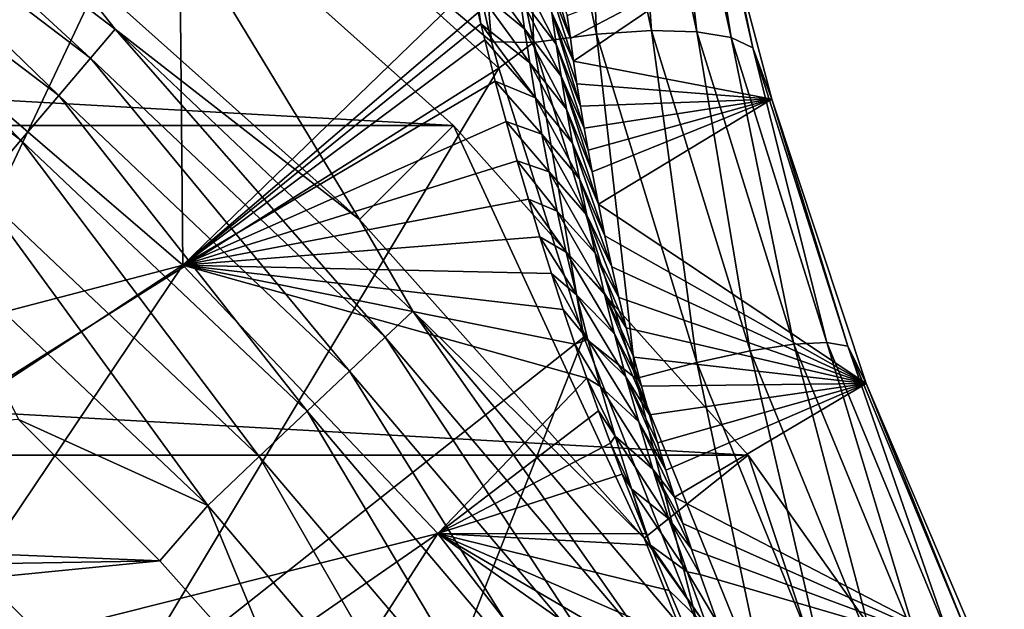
# Model space of a CAD drawing. Header units: metres. Extents: x -101 to 101, y -261 to 23.
# Tile 249 of 256: x 88.44 to 93.43, y 11.69 to 14.68. Entities that reach past the tile are written whole.
import ezdxf

# ---------------------------------------------------------------- set-up
doc = ezdxf.new("R2010")
doc.units = ezdxf.units.M
doc.layers.add('solid_505151_K2442K1000C34', color=7, linetype='CONTINUOUS')

msp = doc.modelspace()

# ---------------------------------------------------------------- linework, layer by layer
at = {"layer": 'solid_505151_K2442K1000C34'}
for points in [[(87.633011, 17.303959, 73.114449), (89.24395, 16.154343, 73.114449), (87.844803, 14.656272, 66.448959)], [(89.305786, 15.849841, 104.159546), (87.59137, 17.093483, 104.159546), (86.32547, 13.523604, 105.622948)], [(90.691498, 16.272068, 103.579216), (91.048302, 14.562527, 104.053017), (91.014412, 16.273899, 103.385056)], [(91.014412, 16.273899, 103.385056), (91.366325, 14.604142, 103.85527), (91.297379, 16.252031, 103.137215)], [(91.048302, 14.562527, 104.053017), (91.366325, 14.604142, 103.85527), (91.014412, 16.273899, 103.385056)], [(90.691498, 16.272068, 103.579216), (90.47142, 16.127497, 103.718399), (90.835449, 14.565163, 104.132782)], [(90.691498, 16.272068, 103.579216), (90.835449, 14.565163, 104.132782), (91.048302, 14.562527, 104.053017)], [(91.297379, 16.252031, 103.137215), (91.6455, 14.622404, 103.602882), (91.530357, 16.207249, 102.844482)], [(91.366325, 14.604142, 103.85527), (91.6455, 14.622404, 103.602882), (91.297379, 16.252031, 103.137215)], [(91.530357, 16.207249, 102.844482), (91.875931, 14.616669, 103.30481), (91.70507, 16.14114, 102.517258)], [(91.6455, 14.622404, 103.602882), (91.875931, 14.616669, 103.30481), (91.530357, 16.207249, 102.844482)], [(89.24395, 16.154343, 73.114449), (89.269341, 13.433341, 66.448959), (87.844803, 14.656272, 66.448959)], [(89.24395, 16.154343, 73.114449), (90.73423, 14.852956, 73.101479), (89.269341, 13.433341, 66.448959)], [(90.835449, 14.565163, 104.132782), (90.47142, 16.127497, 103.718399), (89.305786, 15.849841, 104.159546)], [(91.70507, 16.14114, 102.517258), (92.049423, 14.587141, 102.971642), (91.815323, 16.056044, 102.167145)], [(91.875931, 14.616669, 103.30481), (92.049423, 14.587141, 102.971642), (91.70507, 16.14114, 102.517258)], [(91.815323, 16.056044, 102.167145), (92.159836, 14.534863, 102.615196), (91.892883, 15.770799, 101.867699)], [(92.049423, 14.587141, 102.971642), (92.159836, 14.534863, 102.615196), (91.815323, 16.056044, 102.167145)], [(87.163971, 15.728179, -0.812059), (88.801971, 14.483002, -0.812059), (87.272263, 15.887894, -1.132233)], [(88.549187, 15.109207, -1.482362), (87.272263, 15.887894, -1.132233), (88.926895, 14.630072, -1.132233)], [(88.801971, 14.483002, -0.812059), (88.926895, 14.630072, -1.132233), (87.272263, 15.887894, -1.132233)], [(89.305786, 15.849841, 104.159546), (86.32547, 13.523604, 105.622948), (87.685249, 12.422479, 105.622948)], [(90.872063, 14.432742, 104.16333), (89.305786, 15.849841, 104.159546), (87.685249, 12.422479, 105.622948)], [(90.835449, 14.565163, 104.132782), (89.305786, 15.849841, 104.159546), (90.872063, 14.432742, 104.16333)], [(87.024132, 15.521938, -0.533388), (88.640656, 14.293089, -0.533388), (87.163971, 15.728179, -0.812059)], [(88.640656, 14.293089, -0.533388), (88.801971, 14.483002, -0.812059), (87.163971, 15.728179, -0.812059)], [(92.159836, 14.534863, 102.615196), (92.05928, 15.016984, 102.097908), (91.892883, 15.770799, 101.867699)], [(62.357841, 14.142104, -4), (64.030205, 15.636626, -4), (90.642159, 14.142104, -4)], [(64.030205, 15.636626, -4), (88.969795, 15.636626, -4), (90.642159, 14.142104, -4)], [(88.969795, 15.636626, -4), (88.549187, 15.109207, -1.482362), (90.165123, 13.665122, -1.482362)], [(88.969795, 15.636626, -4), (90.165123, 13.665122, -1.482362), (90.642159, 14.142104, -4)], [(86.857643, 15.276377, -0.305955), (88.448593, 14.066968, -0.305955), (87.024132, 15.521938, -0.533388)], [(88.448593, 14.066968, -0.305955), (88.640656, 14.293089, -0.533388), (87.024132, 15.521938, -0.533388)], [(88.232475, 13.81254, -0.137706), (88.448593, 14.066968, -0.305955), (86.857643, 15.276377, -0.305955)], [(90.165123, 13.665122, -1.482362), (88.549187, 15.109207, -1.482362), (88.926895, 14.630072, -1.132233)], [(91.002342, 14.630806, 73.35453), (90.755722, 14.835858, 73.111427), (90.733582, 15.008669, 73.513428)], [(90.979187, 14.797153, 73.750801), (91.002342, 14.630806, 73.35453), (90.733582, 15.008669, 73.513428)], [(91.10405, 15.013604, 75.230476), (91.218903, 14.699194, 75.42717), (91.234413, 14.582765, 75.106606)], [(91.10405, 15.013604, 75.230476), (91.234413, 14.582765, 75.106606), (91.121506, 14.864983, 74.828316)], [(92.05928, 15.016984, 102.097908), (91.234413, 14.582765, 75.106606), (91.218903, 14.699194, 75.42717)], [(92.05928, 15.016984, 102.097908), (91.250832, 14.467297, 74.797585), (91.234413, 14.582765, 75.106606)], [(92.05928, 15.016984, 102.097908), (92.255585, 14.275797, 102.295341), (91.250832, 14.467297, 74.797585)], [(92.159836, 14.534863, 102.615196), (92.255585, 14.275797, 102.295341), (92.05928, 15.016984, 102.097908)], [(91.163239, 14.554455, 74.029526), (90.979187, 14.797153, 73.750801), (90.958679, 14.95832, 74.148979)], [(91.141174, 14.71202, 74.427933), (91.163239, 14.554455, 74.029526), (90.958679, 14.95832, 74.148979)], [(90.73423, 14.852956, 73.101479), (90.767059, 14.713602, 72.821991), (89.269341, 13.433341, 66.448959)], [(90.755722, 14.835858, 73.111427), (90.780922, 14.656537, 72.710037), (90.767059, 14.713602, 72.821991)], [(91.028374, 14.458951, 72.960335), (90.780922, 14.656537, 72.710037), (90.755722, 14.835858, 73.111427)], [(91.002342, 14.630806, 73.35453), (91.028374, 14.458951, 72.960335), (90.755722, 14.835858, 73.111427)], [(91.121506, 14.864983, 74.828316), (91.234413, 14.582765, 75.106606), (91.250832, 14.467297, 74.797585)], [(91.121506, 14.864983, 74.828316), (91.250832, 14.467297, 74.797585), (91.141174, 14.71202, 74.427933)], [(91.187935, 14.391991, 73.633293), (91.002342, 14.630806, 73.35453), (90.979187, 14.797153, 73.750801)], [(91.163239, 14.554455, 74.029526), (91.187935, 14.391991, 73.633293), (90.979187, 14.797153, 73.750801)], [(90.767059, 14.713602, 72.821991), (90.780922, 14.656537, 72.710037), (89.269341, 13.433341, 66.448959)], [(91.141174, 14.71202, 74.427933), (91.250832, 14.467297, 74.797585), (91.268097, 14.352844, 74.499329)], [(91.141174, 14.71202, 74.427933), (91.268097, 14.352844, 74.499329), (91.286163, 14.239472, 74.210907)], [(91.141174, 14.71202, 74.427933), (91.286163, 14.239472, 74.210907), (91.163239, 14.554455, 74.029526)], [(87.844803, 14.656272, 66.448959), (89.269341, 13.433341, 66.448959), (86.445404, 12.694327, 59.914131)], [(88.801971, 14.483002, -0.812059), (90.295746, 13.068025, -0.812059), (88.926895, 14.630072, -1.132233)], [(90.165123, 13.665122, -1.482362), (88.926895, 14.630072, -1.132233), (90.435837, 13.200726, -1.132233)], [(90.295746, 13.068025, -0.812059), (90.435837, 13.200726, -1.132233), (88.926895, 14.630072, -1.132233)], [(90.780922, 14.656537, 72.710037), (90.800827, 14.576053, 72.554436), (89.269341, 13.433341, 66.448959)], [(91.057579, 14.281168, 72.568459), (90.800827, 14.576053, 72.554436), (90.780922, 14.656537, 72.710037)], [(91.028374, 14.458951, 72.960335), (91.057579, 14.281168, 72.568459), (90.780922, 14.656537, 72.710037)], [(91.215462, 14.224332, 73.239464), (91.028374, 14.458951, 72.960335), (91.002342, 14.630806, 73.35453)], [(91.187935, 14.391991, 73.633293), (91.215462, 14.224332, 73.239464), (91.002342, 14.630806, 73.35453)], [(90.800827, 14.576053, 72.554436), (90.854095, 14.367052, 72.161873), (89.269341, 13.433341, 66.448959)], [(91.057579, 14.281168, 72.568459), (90.854095, 14.367052, 72.161873), (90.800827, 14.576053, 72.554436)], [(91.048302, 14.562527, 104.053017), (91.56662, 12.859103, 104.399269), (91.366325, 14.604142, 103.85527)], [(91.366325, 14.604142, 103.85527), (91.875038, 12.940729, 104.198799), (91.6455, 14.622404, 103.602882)], [(91.56662, 12.859103, 104.399269), (91.875038, 12.940729, 104.198799), (91.366325, 14.604142, 103.85527)], [(91.6455, 14.622404, 103.602882), (92.145355, 12.999501, 103.94297), (91.875931, 14.616669, 103.30481)], [(91.875038, 12.940729, 104.198799), (92.145355, 12.999501, 103.94297), (91.6455, 14.622404, 103.602882)], [(91.875931, 14.616669, 103.30481), (92.367966, 13.03334, 103.640854), (92.049423, 14.587141, 102.971642)], [(92.145355, 12.999501, 103.94297), (92.367966, 13.03334, 103.640854), (91.875931, 14.616669, 103.30481)], [(92.049423, 14.587141, 102.971642), (92.534973, 13.041041, 103.303177), (92.159836, 14.534863, 102.615196)], [(92.367966, 13.03334, 103.640854), (92.534973, 13.041041, 103.303177), (92.049423, 14.587141, 102.971642)], [(91.048302, 14.562527, 104.053017), (90.835449, 14.565163, 104.132782), (90.872063, 14.432742, 104.16333)], [(91.048302, 14.562527, 104.053017), (90.872063, 14.432742, 104.16333), (91.303596, 13.068966, 104.435341)], [(91.048302, 14.562527, 104.053017), (91.303596, 13.068966, 104.435341), (91.56662, 12.859103, 104.399269)], [(91.163239, 14.554455, 74.029526), (91.286163, 14.239472, 74.210907), (91.305, 14.127196, 73.932182)], [(91.163239, 14.554455, 74.029526), (91.305, 14.127196, 73.932182), (91.187935, 14.391991, 73.633293)], [(92.159836, 14.534863, 102.615196), (92.640457, 13.022331, 102.941933), (92.255585, 14.275797, 102.295341)], [(92.534973, 13.041041, 103.303177), (92.640457, 13.022331, 102.941933), (92.159836, 14.534863, 102.615196)], [(88.640656, 14.293089, -0.533388), (90.114845, 12.896667, -0.533388), (88.801971, 14.483002, -0.812059)], [(90.114845, 12.896667, -0.533388), (90.295746, 13.068025, -0.812059), (88.801971, 14.483002, -0.812059)], [(90.872063, 14.432742, 104.16333), (87.685249, 12.422479, 105.622948), (88.922478, 11.18525, 105.622948)], [(91.303596, 13.068966, 104.435341), (90.872063, 14.432742, 104.16333), (88.922478, 11.18525, 105.622948)], [(91.246101, 14.051134, 72.848289), (91.057579, 14.281168, 72.568459), (91.028374, 14.458951, 72.960335)], [(91.215462, 14.224332, 73.239464), (91.246101, 14.051134, 72.848289), (91.028374, 14.458951, 72.960335)], [(92.255585, 14.275797, 102.295341), (91.268097, 14.352844, 74.499329), (91.250832, 14.467297, 74.797585)], [(91.187935, 14.391991, 73.633293), (91.305, 14.127196, 73.932182), (91.324623, 14.015979, 73.663727)], [(91.187935, 14.391991, 73.633293), (91.324623, 14.015979, 73.663727), (91.344971, 13.905862, 73.40477)], [(91.187935, 14.391991, 73.633293), (91.344971, 13.905862, 73.40477), (91.215462, 14.224332, 73.239464)], [(90.854095, 14.367052, 72.161873), (90.908829, 14.162537, 71.794518), (89.269341, 13.433341, 66.448959)], [(91.090302, 14.096949, 72.179199), (90.908829, 14.162537, 71.794518), (90.854095, 14.367052, 72.161873)], [(91.057579, 14.281168, 72.568459), (91.090302, 14.096949, 72.179199), (90.854095, 14.367052, 72.161873)], [(92.255585, 14.275797, 102.295341), (91.286163, 14.239472, 74.210907), (91.268097, 14.352844, 74.499329)], [(88.448593, 14.066968, -0.305955), (89.899452, 12.692637, -0.305955), (88.640656, 14.293089, -0.533388)], [(89.899452, 12.692637, -0.305955), (90.114845, 12.896667, -0.533388), (88.640656, 14.293089, -0.533388)], [(91.280167, 13.871949, 72.460136), (91.090302, 14.096949, 72.179199), (91.057579, 14.281168, 72.568459)], [(91.246101, 14.051134, 72.848289), (91.280167, 13.871949, 72.460136), (91.057579, 14.281168, 72.568459)], [(92.255585, 14.275797, 102.295341), (91.305, 14.127196, 73.932182), (91.286163, 14.239472, 74.210907)], [(92.255585, 14.275797, 102.295341), (91.324623, 14.015979, 73.663727), (91.305, 14.127196, 73.932182)], [(92.255585, 14.275797, 102.295341), (91.344971, 13.905862, 73.40477), (91.324623, 14.015979, 73.663727)], [(92.255585, 14.275797, 102.295341), (91.376762, 13.74283, 73.032623), (91.344971, 13.905862, 73.40477)], [(92.255585, 14.275797, 102.295341), (92.734787, 12.833013, 102.595276), (91.376762, 13.74283, 73.032623)], [(92.640457, 13.022331, 102.941933), (92.734787, 12.833013, 102.595276), (92.255585, 14.275797, 102.295341)], [(91.215462, 14.224332, 73.239464), (91.344971, 13.905862, 73.40477), (91.376762, 13.74283, 73.032623)], [(91.215462, 14.224332, 73.239464), (91.376762, 13.74283, 73.032623), (91.246101, 14.051134, 72.848289)], [(60.8634, 12.469823, -4), (62.357841, 14.142104, -4), (92.136597, 12.469823, -4)], [(62.357841, 14.142104, -4), (90.642159, 14.142104, -4), (92.136597, 12.469823, -4)], [(90.908829, 14.162537, 71.794518), (90.965019, 13.96258, 71.451607), (89.269341, 13.433341, 66.448959)], [(90.642159, 14.142104, -4), (90.165123, 13.665122, -1.482362), (91.609207, 12.049191, -1.482362)], [(90.642159, 14.142104, -4), (91.609207, 12.049191, -1.482362), (92.136597, 12.469823, -4)], [(91.126907, 13.90578, 71.79287), (90.965019, 13.96258, 71.451607), (90.908829, 14.162537, 71.794518)], [(91.090302, 14.096949, 72.179199), (91.126907, 13.90578, 71.79287), (90.908829, 14.162537, 71.794518)], [(91.318008, 13.686318, 72.075371), (91.126907, 13.90578, 71.79287), (91.090302, 14.096949, 72.179199)], [(91.280167, 13.871949, 72.460136), (91.318008, 13.686318, 72.075371), (91.090302, 14.096949, 72.179199)], [(88.232475, 13.81254, -0.137706), (89.657097, 12.463066, -0.137706), (88.448593, 14.066968, -0.305955)], [(89.657097, 12.463066, -0.137706), (89.899452, 12.692637, -0.305955), (88.448593, 14.066968, -0.305955)], [(91.246101, 14.051134, 72.848289), (91.376762, 13.74283, 73.032623), (91.410065, 13.582334, 72.680832)], [(91.246101, 14.051134, 72.848289), (91.410065, 13.582334, 72.680832), (91.280167, 13.871949, 72.460136)], [(90.965019, 13.96258, 71.451607), (91.02195, 13.767244, 71.130585), (89.269341, 13.433341, 66.448959)], [(91.167847, 13.707026, 71.409866), (91.02195, 13.767244, 71.130585), (90.965019, 13.96258, 71.451607)], [(91.126907, 13.90578, 71.79287), (91.167847, 13.707026, 71.409866), (90.965019, 13.96258, 71.451607)], [(91.360016, 13.493731, 71.694435), (91.167847, 13.707026, 71.409866), (91.126907, 13.90578, 71.79287)], [(91.318008, 13.686318, 72.075371), (91.360016, 13.493731, 71.694435), (91.126907, 13.90578, 71.79287)], [(91.280167, 13.871949, 72.460136), (91.410065, 13.582334, 72.680832), (91.444756, 13.424433, 72.347961)], [(91.280167, 13.871949, 72.460136), (91.444756, 13.424433, 72.347961), (91.318008, 13.686318, 72.075371)], [(87.99987, 13.538692, -0.03452), (89.396248, 12.215973, -0.03452), (88.232475, 13.81254, -0.137706)], [(89.396248, 12.215973, -0.03452), (89.657097, 12.463066, -0.137706), (88.232475, 13.81254, -0.137706)], [(91.02195, 13.767244, 71.130585), (91.080147, 13.576577, 70.832069), (89.269341, 13.433341, 66.448959)], [(91.213684, 13.499873, 71.030724), (91.080147, 13.576577, 70.832069), (91.02195, 13.767244, 71.130585)], [(91.167847, 13.707026, 71.409866), (91.213684, 13.499873, 71.030724), (91.02195, 13.767244, 71.130585)], [(92.734787, 12.833013, 102.595276), (91.410065, 13.582334, 72.680832), (91.376762, 13.74283, 73.032623)], [(91.4067, 13.293498, 71.317955), (91.213684, 13.499873, 71.030724), (91.167847, 13.707026, 71.409866)], [(91.360016, 13.493731, 71.694435), (91.4067, 13.293498, 71.317955), (91.167847, 13.707026, 71.409866)], [(91.318008, 13.686318, 72.075371), (91.444756, 13.424433, 72.347961), (91.480721, 13.269185, 72.032822)], [(91.318008, 13.686318, 72.075371), (91.480721, 13.269185, 72.032822), (91.360016, 13.493731, 71.694435)], [(91.609207, 12.049191, -1.482362), (90.165123, 13.665122, -1.482362), (90.435837, 13.200726, -1.132233)], [(92.734787, 12.833013, 102.595276), (91.444756, 13.424433, 72.347961), (91.410065, 13.582334, 72.680832)], [(88.437202, 12.650633), (89.396248, 12.215973, -0.03452), (87.99987, 13.538692, -0.03452)], [(91.080147, 13.576577, 70.832069), (91.138771, 13.390624, 70.553329), (89.269341, 13.433341, 66.448959)], [(91.26503, 13.283484, 70.656013), (91.138771, 13.390624, 70.553329), (91.080147, 13.576577, 70.832069)], [(91.213684, 13.499873, 71.030724), (91.26503, 13.283484, 70.656013), (91.080147, 13.576577, 70.832069)], [(91.458633, 13.084902, 70.946609), (91.26503, 13.283484, 70.656013), (91.213684, 13.499873, 71.030724)], [(91.4067, 13.293498, 71.317955), (91.458633, 13.084902, 70.946609), (91.213684, 13.499873, 71.030724)], [(91.360016, 13.493731, 71.694435), (91.480721, 13.269185, 72.032822), (91.517929, 13.116567, 71.735794)], [(91.360016, 13.493731, 71.694435), (91.517929, 13.116567, 71.735794), (91.4067, 13.293498, 71.317955)], [(89.269341, 13.433341, 66.448959), (87.193726, 12.070678, 59.914131), (86.445404, 12.694327, 59.914131)], [(89.269341, 13.433341, 66.448959), (87.903023, 11.402987, 59.914131), (87.193726, 12.070678, 59.914131)], [(89.269341, 13.433341, 66.448959), (90.562859, 12.072566, 66.448959), (87.903023, 11.402987, 59.914131)], [(91.317581, 12.861305, 69.830406), (90.562859, 12.072566, 66.448959), (89.269341, 13.433341, 66.448959)], [(91.257835, 13.032986, 70.053993), (91.317581, 12.861305, 69.830406), (89.269341, 13.433341, 66.448959)], [(91.19809, 13.209434, 70.294441), (91.257835, 13.032986, 70.053993), (89.269341, 13.433341, 66.448959)], [(91.138771, 13.390624, 70.553329), (91.19809, 13.209434, 70.294441), (89.269341, 13.433341, 66.448959)], [(91.32267, 13.05677, 70.286545), (91.19809, 13.209434, 70.294441), (91.138771, 13.390624, 70.553329)], [(91.26503, 13.283484, 70.656013), (91.32267, 13.05677, 70.286545), (91.138771, 13.390624, 70.553329)], [(92.734787, 12.833013, 102.595276), (91.480721, 13.269185, 72.032822), (91.444756, 13.424433, 72.347961)], [(91.516449, 12.8671, 70.581238), (91.32267, 13.05677, 70.286545), (91.26503, 13.283484, 70.656013)], [(91.458633, 13.084902, 70.946609), (91.516449, 12.8671, 70.581238), (91.26503, 13.283484, 70.656013)], [(91.4067, 13.293498, 71.317955), (91.517929, 13.116567, 71.735794), (91.556236, 12.966639, 71.454964)], [(91.4067, 13.293498, 71.317955), (91.556236, 12.966639, 71.454964), (91.595589, 12.819387, 71.190567)], [(91.4067, 13.293498, 71.317955), (91.595589, 12.819387, 71.190567), (91.458633, 13.084902, 70.946609)], [(92.734787, 12.833013, 102.595276), (91.517929, 13.116567, 71.735794), (91.480721, 13.269185, 72.032822)], [(90.295746, 13.068025, -0.812059), (91.627777, 11.499837, -0.812059), (90.435837, 13.200726, -1.132233)], [(91.609207, 12.049191, -1.482362), (90.435837, 13.200726, -1.132233), (91.781395, 11.616613, -1.132233)], [(91.627777, 11.499837, -0.812059), (91.781395, 11.616613, -1.132233), (90.435837, 13.200726, -1.132233)], [(91.32267, 13.05677, 70.286545), (91.257835, 13.032986, 70.053993), (91.19809, 13.209434, 70.294441)], [(91.458633, 13.084902, 70.946609), (91.595589, 12.819387, 71.190567), (91.63591, 12.674831, 70.941742)], [(91.458633, 13.084902, 70.946609), (91.63591, 12.674831, 70.941742), (91.516449, 12.8671, 70.581238)], [(92.734787, 12.833013, 102.595276), (91.556236, 12.966639, 71.454964), (91.517929, 13.116567, 71.735794)], [(91.303596, 13.068966, 104.435341), (88.922478, 11.18525, 105.622948), (90.023605, 9.825474, 105.622948)], [(91.879372, 11.612514, 104.637016), (91.303596, 13.068966, 104.435341), (90.023605, 9.825474, 105.622948)], [(90.114845, 12.896667, -0.533388), (91.429405, 11.349042, -0.533388), (90.295746, 13.068025, -0.812059)], [(91.429405, 11.349042, -0.533388), (91.627777, 11.499837, -0.812059), (90.295746, 13.068025, -0.812059)], [(91.32267, 13.05677, 70.286545), (91.387589, 12.81838, 69.923378), (91.257835, 13.032986, 70.053993)], [(91.387589, 12.81838, 69.923378), (91.317581, 12.861305, 69.830406), (91.257835, 13.032986, 70.053993)], [(91.56662, 12.859103, 104.399269), (91.303596, 13.068966, 104.435341), (91.879372, 11.612514, 104.637016)], [(91.581039, 12.63899, 70.223083), (91.387589, 12.81838, 69.923378), (91.32267, 13.05677, 70.286545)], [(91.516449, 12.8671, 70.581238), (91.581039, 12.63899, 70.223083), (91.32267, 13.05677, 70.286545)], [(92.145355, 12.999501, 103.94297), (92.7967, 11.406944, 104.1502), (92.367966, 13.03334, 103.640854)], [(92.367966, 13.03334, 103.640854), (93.006111, 11.479829, 103.845558), (92.534973, 13.041041, 103.303177)], [(92.7967, 11.406944, 104.1502), (93.006111, 11.479829, 103.845558), (92.367966, 13.03334, 103.640854)], [(92.534973, 13.041041, 103.303177), (93.161224, 11.524321, 103.505066), (92.640457, 13.022331, 102.941933)], [(93.006111, 11.479829, 103.845558), (93.161224, 11.524321, 103.505066), (92.534973, 13.041041, 103.303177)], [(91.875038, 12.940729, 104.198799), (92.540421, 11.308255, 104.408188), (92.145355, 12.999501, 103.94297)], [(92.540421, 11.308255, 104.408188), (92.7967, 11.406944, 104.1502), (92.145355, 12.999501, 103.94297)], [(92.640457, 13.022331, 102.941933), (93.256538, 11.538839, 103.140816), (92.734787, 12.833013, 102.595276)], [(93.161224, 11.524321, 103.505066), (93.256538, 11.538839, 103.140816), (92.640457, 13.022331, 102.941933)], [(92.734787, 12.833013, 102.595276), (91.595589, 12.819387, 71.190567), (91.556236, 12.966639, 71.454964)], [(91.56662, 12.859103, 104.399269), (92.246376, 11.187262, 104.610359), (91.875038, 12.940729, 104.198799)], [(92.246376, 11.187262, 104.610359), (92.540421, 11.308255, 104.408188), (91.875038, 12.940729, 104.198799)], [(89.899452, 12.692637, -0.305955), (91.193222, 11.169497, -0.305955), (90.114845, 12.896667, -0.533388)], [(91.193222, 11.169497, -0.305955), (91.429405, 11.349042, -0.533388), (90.114845, 12.896667, -0.533388)], [(91.317581, 12.861305, 69.830406), (91.377686, 12.694373, 69.623924), (90.562859, 12.072566, 66.448959)], [(91.460899, 12.566861, 69.567726), (91.377686, 12.694373, 69.623924), (91.317581, 12.861305, 69.830406)], [(91.387589, 12.81838, 69.923378), (91.460899, 12.566861, 69.567726), (91.317581, 12.861305, 69.830406)], [(91.516449, 12.8671, 70.581238), (91.63591, 12.674831, 70.941742), (91.677086, 12.532994, 70.707321)], [(91.516449, 12.8671, 70.581238), (91.677086, 12.532994, 70.707321), (91.719078, 12.393855, 70.487717)], [(91.516449, 12.8671, 70.581238), (91.719078, 12.393855, 70.487717), (91.581039, 12.63899, 70.223083)], [(91.56662, 12.859103, 104.399269), (91.879372, 11.612514, 104.637016), (92.246376, 11.187262, 104.610359)], [(92.734787, 12.833013, 102.595276), (91.63591, 12.674831, 70.941742), (91.595589, 12.819387, 71.190567)], [(92.734787, 12.833013, 102.595276), (91.677086, 12.532994, 70.707321), (91.63591, 12.674831, 70.941742)], [(92.734787, 12.833013, 102.595276), (91.719078, 12.393855, 70.487717), (91.677086, 12.532994, 70.707321)], [(92.734787, 12.833013, 102.595276), (91.761757, 12.257488, 70.281433), (91.719078, 12.393855, 70.487717)], [(92.734787, 12.833013, 102.595276), (93.32515, 11.445517, 102.77301), (91.761757, 12.257488, 70.281433)], [(93.256538, 11.538839, 103.140816), (93.32515, 11.445517, 102.77301), (92.734787, 12.833013, 102.595276)], [(91.653336, 12.399419, 69.873459), (91.460899, 12.566861, 69.567726), (91.387589, 12.81838, 69.923378)], [(91.581039, 12.63899, 70.223083), (91.653336, 12.399419, 69.873459), (91.387589, 12.81838, 69.923378)], [(89.657097, 12.463066, -0.137706), (90.927467, 10.967475, -0.137706), (89.899452, 12.692637, -0.305955)], [(90.927467, 10.967475, -0.137706), (91.193222, 11.169497, -0.305955), (89.899452, 12.692637, -0.305955)], [(91.377686, 12.694373, 69.623924), (91.437569, 12.531974, 69.432121), (90.562859, 12.072566, 66.448959)], [(91.460899, 12.566861, 69.567726), (91.437569, 12.531974, 69.432121), (91.377686, 12.694373, 69.623924)], [(88.437202, 12.650633), (82.247986, 12.215178), (89.152641, 11.935073)], [(88.437202, 12.650633), (89.152641, 11.935073), (89.396248, 12.215973, -0.03452)], [(91.581039, 12.63899, 70.223083), (91.719078, 12.393855, 70.487717), (91.761757, 12.257488, 70.281433)], [(91.581039, 12.63899, 70.223083), (91.761757, 12.257488, 70.281433), (91.653336, 12.399419, 69.873459)], [(91.437569, 12.531974, 69.432121), (91.497543, 12.374199, 69.255455), (90.562859, 12.072566, 66.448959)], [(91.460899, 12.566861, 69.567726), (91.544159, 12.3002, 69.221573), (91.437569, 12.531974, 69.432121)], [(91.544159, 12.3002, 69.221573), (91.497543, 12.374199, 69.255455), (91.437569, 12.531974, 69.432121)], [(91.734589, 12.146898, 69.534386), (91.544159, 12.3002, 69.221573), (91.460899, 12.566861, 69.567726)], [(91.653336, 12.399419, 69.873459), (91.734589, 12.146898, 69.534386), (91.460899, 12.566861, 69.567726)], [(59.565556, 10.640695, -4), (60.8634, 12.469823, -4), (93.434448, 10.640695, -4)], [(60.8634, 12.469823, -4), (92.136597, 12.469823, -4), (93.434448, 10.640695, -4)], [(89.396248, 12.215973, -0.03452), (90.641426, 10.750033, -0.03452), (89.657097, 12.463066, -0.137706)], [(90.641426, 10.750033, -0.03452), (90.927467, 10.967475, -0.137706), (89.657097, 12.463066, -0.137706)], [(92.136597, 12.469823, -4), (91.609207, 12.049191, -1.482362), (92.863281, 10.281734, -1.482362)], [(92.136597, 12.469823, -4), (92.863281, 10.281734, -1.482362), (93.434448, 10.640695, -4)], [(88.922478, 11.18525, 105.622948), (87.685249, 12.422479, 105.622948), (86.124969, 8.666365, 106.793419)], [(91.653336, 12.399419, 69.873459), (91.761757, 12.257488, 70.281433), (91.805054, 12.123888, 70.088455)], [(91.653336, 12.399419, 69.873459), (91.805054, 12.123888, 70.088455), (91.848907, 11.993061, 69.908333)], [(91.653336, 12.399419, 69.873459), (91.848907, 11.993061, 69.908333), (91.734589, 12.146898, 69.534386)], [(91.497543, 12.374199, 69.255455), (91.616753, 12.071396, 68.940933), (90.562859, 12.072566, 66.448959)], [(91.544159, 12.3002, 69.221573), (91.616753, 12.071396, 68.940933), (91.497543, 12.374199, 69.255455)], [(91.544159, 12.3002, 69.221573), (91.640045, 12.013981, 68.885117), (91.616753, 12.071396, 68.940933)], [(91.826302, 11.879712, 69.208382), (91.640045, 12.013981, 68.885117), (91.544159, 12.3002, 69.221573)], [(91.734589, 12.146898, 69.534386), (91.826302, 11.879712, 69.208382), (91.544159, 12.3002, 69.221573)], [(93.32515, 11.445517, 102.77301), (91.805054, 12.123888, 70.088455), (91.761757, 12.257488, 70.281433)], [(89.152641, 11.935073), (82.247986, 12.215178), (83.003632, 11.830157)], [(89.152641, 11.935073), (89.825264, 11.17912), (89.396248, 12.215973, -0.03452)], [(89.825264, 11.17912), (90.641426, 10.750033, -0.03452), (89.396248, 12.215973, -0.03452)], [(91.734589, 12.146898, 69.534386), (91.848907, 11.993061, 69.908333), (91.893196, 11.865041, 69.739906)], [(91.734589, 12.146898, 69.534386), (91.893196, 11.865041, 69.739906), (91.826302, 11.879712, 69.208382)], [(93.32515, 11.445517, 102.77301), (91.848907, 11.993061, 69.908333), (91.805054, 12.123888, 70.088455)], [(90.562859, 12.072566, 66.448959), (88.570709, 10.693687, 59.914131), (87.903023, 11.402987, 59.914131)], [(90.562859, 12.072566, 66.448959), (89.194351, 9.945368, 59.914131), (88.570709, 10.693687, 59.914131)], [(90.562859, 12.072566, 66.448959), (91.712067, 10.58791, 66.448959), (89.194351, 9.945368, 59.914131)], [(92.083946, 11.003049, 68.096786), (91.712067, 10.58791, 66.448959), (90.562859, 12.072566, 66.448959)], [(91.968544, 11.251998, 68.256355), (92.083946, 11.003049, 68.096786), (90.562859, 12.072566, 66.448959)], [(91.852333, 11.511959, 68.447235), (91.968544, 11.251998, 68.256355), (90.562859, 12.072566, 66.448959)], [(91.735008, 11.784534, 68.673477), (91.852333, 11.511959, 68.447235), (90.562859, 12.072566, 66.448959)], [(91.640045, 12.013981, 68.885117), (91.735008, 11.784534, 68.673477), (90.562859, 12.072566, 66.448959)], [(91.616753, 12.071396, 68.940933), (91.640045, 12.013981, 68.885117), (90.562859, 12.072566, 66.448959)], [(92.863281, 10.281734, -1.482362), (91.609207, 12.049191, -1.482362), (91.781395, 11.616613, -1.132233)], [(91.930275, 11.59596, 68.898895), (91.735008, 11.784534, 68.673477), (91.640045, 12.013981, 68.885117)], [(91.826302, 11.879712, 69.208382), (91.930275, 11.59596, 68.898895), (91.640045, 12.013981, 68.885117)], [(93.32515, 11.445517, 102.77301), (91.893196, 11.865041, 69.739906), (91.848907, 11.993061, 69.908333)], [(89.152641, 11.935073), (83.003632, 11.830157), (83.73362, 11.398449)], [(89.152641, 11.935073), (83.73362, 11.398449), (89.825264, 11.17912)], [(91.826302, 11.879712, 69.208382), (91.893196, 11.865041, 69.739906), (91.982857, 11.617391, 69.438202)], [(91.826302, 11.879712, 69.208382), (91.982857, 11.617391, 69.438202), (91.930275, 11.59596, 68.898895)], [(93.32515, 11.445517, 102.77301), (91.982857, 11.617391, 69.438202), (91.893196, 11.865041, 69.739906)], [(91.930275, 11.59596, 68.898895), (91.852333, 11.511959, 68.447235), (91.735008, 11.784534, 68.673477)]]:
    msp.add_3dface(points, dxfattribs=at)

doc.saveas('drawing.dxf')
